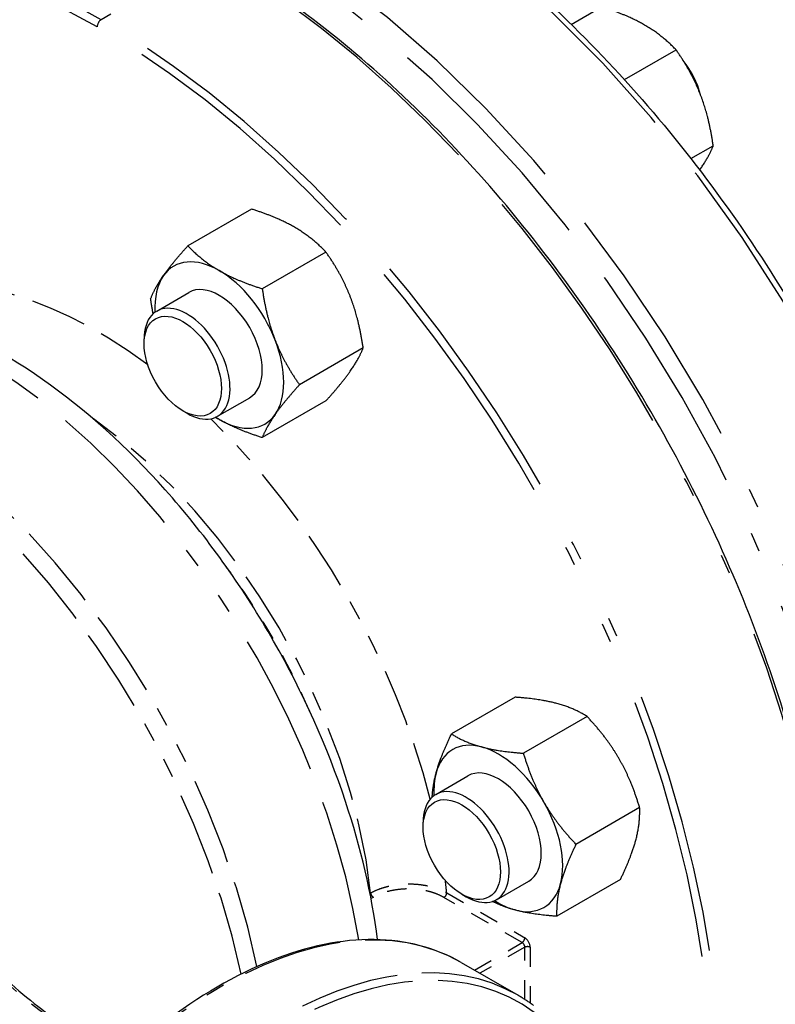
# Paper-space layout 'SHEET_1' of a CAD drawing. Header units: inches. Extents: x 3 to 360, y 8 to 227.
# Tile 33 of 98: x 60.2 to 64.09, y 113.38 to 118.44. Entities that reach past the tile are written whole.
import ezdxf

# ---------------------------------------------------------------- set-up
doc = ezdxf.new("R2010")
doc.units = ezdxf.units.IN
doc.header["$LTSCALE"] = 10.666667
doc.header["$MEASUREMENT"] = 0
doc.linetypes.add('DOUBLE_DASH_DOUBLE_DOT', pattern=[0.74, 0.24, -0.06, 0.24, -0.06, 0.01, -0.06, 0.01, -0.06])
doc.layers.get('0').update_dxf_attribs({"lineweight": 25})
doc.layers.add('PHANTOM', color=7, linetype='DOUBLE_DASH_DOUBLE_DOT', lineweight=25)

psp = doc.layouts.new('SHEET_1')

# ---------------------------------------------------------------- linework, layer by layer
for p, q in [((63.0378, 118.4196), (63.194, 118.5098)), ((63.3115, 118.1356), (63.5768, 118.2888)), ((63.6533, 117.7293), (63.7681, 117.7956)), ((61.3935, 117.4702), (61.066, 117.2811)), ((61.7762, 117.2492), (61.4487, 117.0602)), ((60.9058, 116.9458), (61.0715, 117.0415)), ((60.841, 116.7772), (60.841, 116.8027)), ((61.9676, 116.756), (61.6401, 116.5669)), ((61.2183, 116.4045), (61.384, 116.5002)), ((61.7762, 116.4838), (61.4487, 116.2947)), ((61.0399, 116.4327), (61.062, 116.42)), ((62.7493, 114.9601), (62.4218, 114.7711)), ((63.119, 114.8611), (62.7915, 114.672)), ((62.3408, 114.4602), (62.5065, 114.5559)), ((63.3896, 114.3923), (63.0621, 114.2033)), ((62.2761, 114.2916), (62.2761, 114.3171)), ((63.2905, 114.0226), (62.963, 113.8336)), ((62.6533, 113.9189), (62.819, 114.0146)), ((62.475, 113.9471), (62.4971, 113.9344)), ((62.4717, 113.596), (62.764, 113.4273))]:
    psp.add_line(p, q)
for centre, major_axis, start_param, end_param in [((63.5148, 118.0913), (-0.1406, 0.2436), 4.256606, 4.976651), ((61.2277, 116.7708), (-0.2344, 0.4059), 5.497787, 6.544985), ((61.2277, 116.7708), (-0.2344, 0.4059), 0.261799, 0.842622), ((61.2277, 116.7708), (-0.2344, 0.4059), 4.45059, 5.497787), ((61.2277, 116.7708), (-0.1562, 0.2706), 3.141593, 6.283185), ((61.062, 116.6751), (0.1562, -0.2706), 5.497787, 10.210176), ((61.2277, 116.7708), (0.2344, -0.4059), 0.261799, 1.308997), ((61.2277, 116.7708), (0.2344, -0.4059), 5.440564, 5.497787), ((61.2277, 116.7708), (0.2344, -0.4059), 5.497787, 6.544985), ((62.6628, 114.2852), (-0.2344, 0.4059), 5.759587, 6.806784), ((62.6628, 114.2852), (-0.2344, 0.4059), 4.712389, 5.759587), ((62.6628, 114.2852), (-0.1562, 0.2706), 3.141593, 6.283185), ((62.6628, 114.2852), (0.2344, -0.4059), 3.665191, 3.984214), ((62.4971, 114.1895), (0.1562, -0.2706), 5.497787, 10.210176), ((62.6628, 114.2852), (-0.2344, 0.4059), 3.665191, 4.712389), ((62.6628, 114.2852), (0.2344, -0.4059), 5.759587, 6.806784), ((62.6628, 114.2852), (0.2344, -0.4059), 5.440564, 5.759587)]:
    psp.add_ellipse(centre, major_axis=major_axis, ratio=0.57735, start_param=start_param, end_param=end_param)
for centre in [(61.0399, 116.6624), (62.475, 114.1768)]:
    psp.add_ellipse(centre, major_axis=(-0.1406, 0.2436), ratio=0.57735)
for points, knots in [([(59.7194, 119.439), (59.9594, 119.5776), (60.237, 119.6506), (60.8412, 119.6597), (61.1686, 119.5935), (61.8417, 119.3277), (62.1876, 119.126), (62.8602, 118.6082), (63.1867, 118.2919), (63.7872, 117.5775), (64.0612, 117.1796), (64.5294, 116.342), (64.7236, 115.9025), (65.0127, 115.0257), (65.1076, 114.5885), (65.1877, 113.7597), (65.1729, 113.3684), (65.0689, 112.8496), (65.0218, 112.6897), (64.962, 112.5418)], [1.963495, 1.963495, 1.963495, 1.963495, 2.274907, 2.274907, 2.592215, 2.592215, 2.914177, 2.914177, 3.236452, 3.236452, 3.558329, 3.558329, 3.880057, 3.880057, 4.201984, 4.201984, 4.524307, 4.524307, 4.681461, 4.681461, 4.681461, 4.681461]), ([(64.2616, 112.2967), (64.3031, 112.4346), (64.3349, 112.5812), (64.4082, 113.0957), (64.4047, 113.4965), (64.2893, 114.3387), (64.1772, 114.7799), (63.8562, 115.658), (63.6474, 116.0947), (63.1539, 116.9197), (62.8694, 117.3078), (62.2533, 117.9966), (61.9218, 118.297), (61.4601, 118.6262), (61.3359, 118.7063), (61.2116, 118.778)], [1.283069, 1.283069, 1.283069, 1.283069, 1.420073, 1.420073, 1.741021, 1.741021, 2.062087, 2.062087, 2.382967, 2.382967, 2.703778, 2.703778, 3.024683, 3.024683, 3.141593, 3.141593, 3.141593, 3.141593]), ([(62.0418, 113.7134), (62.012, 113.946), (61.9561, 114.1857), (61.7836, 114.705), (61.6582, 114.9842), (61.3564, 115.5127), (61.1803, 115.762), (60.7924, 116.2083), (60.5807, 116.405), (60.1381, 116.7258), (59.9071, 116.8494), (59.4484, 117.0016), (59.2198, 117.0322), (58.9186, 116.9983), (58.8372, 116.9809), (58.7588, 116.9554)], [1.72902, 1.72902, 1.72902, 1.72902, 2.013834, 2.013834, 2.347948, 2.347948, 2.680711, 2.680711, 3.014696, 3.014696, 3.351159, 3.351159, 3.680149, 3.680149, 3.805433, 3.805433, 3.805433, 3.805433]), ([(59.6847, 114.0473), (59.7255, 113.984), (59.7686, 113.9224), (59.8583, 113.8037), (59.905, 113.7466), (60.0013, 113.6377), (60.0508, 113.586), (60.1521, 113.4889), (60.2037, 113.4435), (60.3082, 113.3596), (60.361, 113.3211), (60.414, 113.2865)], [5.5829264, 5.5829264, 5.5829264, 5.5829264, 5.7097487, 5.7097487, 5.8365711, 5.8365711, 5.9633934, 5.9633934, 6.0902158, 6.0902158, 6.2170381, 6.2170381, 6.2170381, 6.2170381]), ([(62.4717, 113.596), (62.3404, 113.6718), (62.1886, 113.7116), (61.858, 113.716), (61.679, 113.6796), (61.311, 113.5336), (61.122, 113.4231), (60.7545, 113.1396), (60.5761, 112.9666), (60.248, 112.5758), (60.0983, 112.3581), (59.954, 112.0997), (59.938, 112.0703), (59.9224, 112.0407)], [2.356194, 2.356194, 2.356194, 2.356194, 2.668739, 2.668739, 2.986446, 2.986446, 3.308152, 3.308152, 3.630114, 3.630114, 3.951733, 3.951733, 3.992784, 3.992784, 3.992784, 3.992784]), ([(62.8441, 113.3747), (62.8389, 113.3786), (62.8338, 113.3823), (62.8233, 113.3897), (62.818, 113.3933), (62.8074, 113.4004), (62.8021, 113.4039), (62.7913, 113.4108), (62.7859, 113.4142), (62.775, 113.4208), (62.7695, 113.4241), (62.764, 113.4273)], [2.29040134, 2.29040134, 2.29040134, 2.29040134, 2.30355997, 2.30355997, 2.3167186, 2.3167186, 2.32987723, 2.32987723, 2.34303586, 2.34303586, 2.35619449, 2.35619449, 2.35619449, 2.35619449])]:
    psp.add_open_spline(points, degree=3, knots=knots)
for points, weights in [([(63.415, 118.4164), (63.3262, 118.4677), (63.194, 118.5098)], [1, 1.0930923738, 1.10906450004]), ([(63.5768, 118.2888), (63.5038, 118.3651), (63.415, 118.4164)], [1.10906450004, 1.0930923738, 1]), ([(63.702, 118.0593), (63.6576, 118.1737), (63.5768, 118.2888)], [1, 1.0930923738, 1.10906450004]), ([(63.7681, 117.7956), (63.7465, 117.9448), (63.702, 118.0593)], [1.10906450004, 1.0930923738, 1]), ([(63.702, 117.6765), (63.7465, 117.7397), (63.7681, 117.7956)], [1, 1.0930923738, 1.10906450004]), ([(63.6982, 117.6711), (63.7002, 117.6739), (63.702, 117.6765)], [1.0071706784, 1.00364443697, 1]), ([(61.6144, 117.3768), (61.5256, 117.4281), (61.3935, 117.4702)], [1, 1.0930923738, 1.10906450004]), ([(61.7762, 117.2492), (61.7032, 117.3255), (61.6144, 117.3768)], [1.10906450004, 1.0930923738, 1]), ([(60.9407, 117.1279), (60.9851, 117.1911), (61.066, 117.2811)], [1, 1.0930923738, 1.10906450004]), ([(61.066, 117.2811), (61.1389, 117.2048), (61.2277, 117.1536)], [1.10906450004, 1.0930923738, 1]), ([(61.9015, 117.0197), (61.8571, 117.1342), (61.7762, 117.2492)], [1, 1.0930923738, 1.10906450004]), ([(60.8746, 117.0089), (60.8963, 117.0647), (60.9407, 117.1279)], [1.10906450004, 1.0930923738, 1]), ([(61.2277, 117.1536), (61.3166, 117.1023), (61.4487, 117.0602)], [1, 1.0930923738, 1.10906450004]), ([(61.4487, 117.0602), (61.4704, 116.9109), (61.5148, 116.7965)], [1.10906450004, 1.0930923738, 1]), ([(60.8876, 116.9325), (60.8804, 116.969), (60.8746, 117.0089)], [1.09478662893, 1.10474533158, 1.10906450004]), ([(61.9676, 116.756), (61.9459, 116.9053), (61.9015, 117.0197)], [1.10906450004, 1.0930923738, 1]), ([(61.5148, 116.7965), (61.5592, 116.682), (61.6401, 116.5669)], [1, 1.0930923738, 1.10906450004]), ([(61.9015, 116.637), (61.9459, 116.7002), (61.9676, 116.756)], [1, 1.0930923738, 1.10906450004]), ([(61.7762, 116.4838), (61.8571, 116.5738), (61.9015, 116.637)], [1.10906450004, 1.0930923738, 1]), ([(61.6401, 116.5669), (61.5592, 116.4769), (61.5148, 116.4137)], [1.10906450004, 1.0930923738, 1]), ([(61.2277, 116.3881), (61.218, 116.3937), (61.2085, 116.3996)], [1, 1.00944211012, 1.01809084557]), ([(61.5148, 116.4137), (61.4704, 116.3506), (61.4487, 116.2947)], [1, 1.0930923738, 1.10906450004]), ([(61.4487, 116.2947), (61.3166, 116.3368), (61.2277, 116.3881)], [1.10906450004, 1.0930923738, 1]), ([(62.9637, 114.9277), (62.8779, 114.9507), (62.7493, 114.9601)], [1, 1.0930923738, 1.10906450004]), ([(63.119, 114.8611), (63.0495, 114.9047), (62.9637, 114.9277)], [1.10906450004, 1.0930923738, 1]), ([(63.2839, 114.6438), (63.2211, 114.7526), (63.119, 114.8611)], [1, 1.0930923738, 1.10906450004]), ([(62.3426, 114.5691), (62.3656, 114.6549), (62.4218, 114.7711)], [1, 1.0930923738, 1.10906450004]), ([(62.4218, 114.7711), (62.4912, 114.7274), (62.577, 114.7044)], [1.10906450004, 1.0930923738, 1]), ([(62.577, 114.7044), (62.6628, 114.6815), (62.7915, 114.672)], [1, 1.0930923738, 1.10906450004]), ([(62.7915, 114.672), (62.8344, 114.5293), (62.8972, 114.4205)], [1.10906450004, 1.0930923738, 1]), ([(63.3896, 114.3923), (63.3467, 114.535), (63.2839, 114.6438)], [1.10906450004, 1.0930923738, 1]), ([(62.3229, 114.4472), (62.3258, 114.5062), (62.3426, 114.5691)], [1.09372412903, 1.06659519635, 1]), ([(62.8972, 114.4205), (62.96, 114.3118), (63.0621, 114.2033)], [1, 1.0930923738, 1.10906450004]), ([(63.3697, 114.2246), (63.3926, 114.3104), (63.3896, 114.3923)], [1, 1.0930923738, 1.10906450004]), ([(63.2905, 114.0226), (63.3467, 114.1388), (63.3697, 114.2246)], [1.10906450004, 1.0930923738, 1]), ([(63.0621, 114.2033), (63.0059, 114.0871), (62.983, 114.0013)], [1.10906450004, 1.0930923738, 1]), ([(62.983, 114.0013), (62.96, 113.9155), (62.963, 113.8336)], [1, 1.0930923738, 1.10906450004]), ([(62.7486, 113.866), (62.6857, 113.8829), (62.6331, 113.9099)], [1, 1.06659519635, 1.09372412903]), ([(62.963, 113.8336), (62.8344, 113.843), (62.7486, 113.866)], [1.10906450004, 1.0930923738, 1])]:
    psp.add_rational_spline(points, weights, degree=2)
at = {"layer": 'PHANTOM', "ltscale": 0.040548}
psp.add_line((61.1968, 118.7766), (60.6206, 118.4439), dxfattribs=at)
at = {"layer": 'PHANTOM', "ltscale": 0.000137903}
psp.add_line((62.0028, 113.9512), (62.0061, 113.9531), dxfattribs=at)
at = {"layer": 'PHANTOM', "ltscale": 0.000740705}
psp.add_line((62.02, 113.9312), (62.008, 113.9243), dxfattribs=at)
at = {"layer": 'PHANTOM', "ltscale": 0.028244}
for p, q in [((62.785, 113.6984), (62.3832, 113.9304)), ((62.3971, 113.9545), (62.799, 113.7225))]:
    psp.add_line(p, q, dxfattribs=at)
at = {"layer": 'PHANTOM', "ltscale": 0.017203}
psp.add_line((62.5397, 113.5568), (62.785, 113.6984), dxfattribs=at)
at = {"layer": 'PHANTOM', "ltscale": 0.016221}
psp.add_line((62.799, 113.6743), (62.5676, 113.5407), dxfattribs=at)
at = {"layer": 'PHANTOM', "ltscale": 0.016292}
psp.add_line((62.799, 113.4059), (62.799, 113.6743), dxfattribs=at)
at = {"layer": 'PHANTOM', "ltscale": 0.017436}
psp.add_line((62.8268, 113.6743), (62.8268, 113.3872), dxfattribs=at)
at = {"layer": 'PHANTOM', "ltscale": 0.466971}
psp.add_ellipse((66.3888, 118.0935), major_axis=(-2.2187, 3.843), ratio=0.57735, start_param=3.414948, end_param=6.737499, dxfattribs=at)
at = {"layer": 'PHANTOM', "ltscale": 0.515468}
psp.add_ellipse((61.9694, 115.5419), major_axis=(-2.25, 3.8971), ratio=0.57735, start_param=3.570677, end_param=6.283185, dxfattribs=at)
at = {"layer": 'PHANTOM', "ltscale": 0.504956}
psp.add_ellipse((61.439, 115.2357), major_axis=(-2.25, 3.8971), ratio=0.57735, start_param=3.625993, end_param=6.283185, dxfattribs=at)
at = {"layer": 'PHANTOM', "ltscale": 0.475082}
psp.add_ellipse((61.3948, 115.2102), major_axis=(-2.2187, 3.843), ratio=0.57735, start_param=3.609385, end_param=6.144584, dxfattribs=at)
at = {"layer": 'PHANTOM', "ltscale": 0.280908}
psp.add_ellipse((60.5997, 114.7512), major_axis=(-2.2392, 3.8784), ratio=0.57735, start_param=5.497787, end_param=6.755831, dxfattribs=at)
at = {"layer": 'PHANTOM', "ltscale": 0.176491}
psp.add_ellipse((60.6206, 114.7632), major_axis=(-2.2539, 3.9039), ratio=0.57735, start_param=5.497787, end_param=6.283185, dxfattribs=at)
at = {"layer": 'PHANTOM', "ltscale": 0.53009}
psp.add_ellipse((61.1968, 115.0959), major_axis=(-2.2539, 3.9039), ratio=0.57735, start_param=3.6414, end_param=5.497787, dxfattribs=at)
at = {"layer": 'PHANTOM', "ltscale": 0.002213}
psp.add_ellipse((60.6206, 118.4198), major_axis=(-0.0148, -0.0256), ratio=0.57735, start_param=3.926991, end_param=5.497787, dxfattribs=at)
at = {"layer": 'PHANTOM', "ltscale": 0.528145}
psp.add_ellipse((60.6206, 114.7632), major_axis=(-2.2539, 3.9039), ratio=0.57735, start_param=3.648214, end_param=5.497787, dxfattribs=at)
at = {"layer": 'PHANTOM', "ltscale": 0.527916}
psp.add_ellipse((60.5997, 114.7512), major_axis=(-2.2392, 3.8784), ratio=0.57735, start_param=3.636826, end_param=5.497787, dxfattribs=at)
at = {"layer": 'PHANTOM', "ltscale": 0.112817}
psp.add_ellipse((60.5997, 114.7512), major_axis=(-1.2795, 2.2162), ratio=0.57735, start_param=5.353482, end_param=6.23814, dxfattribs=at)
at = {"layer": 'PHANTOM', "ltscale": 0.285723}
psp.add_ellipse((59.9678, 114.3863), major_axis=(-1.4272, 2.4719), ratio=0.57735, start_param=4.128869, end_param=6.136512, dxfattribs=at)
at = {"layer": 'PHANTOM', "ltscale": 0.151777}
psp.add_ellipse((60.4048, 114.6386), major_axis=(-1.1417, 1.9775), ratio=0.57735, start_param=4.05555, end_param=5.389044, dxfattribs=at)
at = {"layer": 'PHANTOM', "ltscale": 0.116541}
psp.add_ellipse((60.5997, 114.7512), major_axis=(-1.2795, 2.2162), ratio=0.57735, start_param=4.255473, end_param=5.169305, dxfattribs=at)
at = {"layer": 'PHANTOM', "ltscale": 0.174468}
psp.add_ellipse((59.471, 114.0995), major_axis=(-1.4272, 2.4719), ratio=0.57735, start_param=4.188063, end_param=5.414244, dxfattribs=at)
at = {"layer": 'PHANTOM', "ltscale": 0.168232}
psp.add_ellipse((59.367, 114.0395), major_axis=(-1.4484, 2.5087), ratio=0.57735, start_param=4.199377, end_param=5.364408, dxfattribs=at)
at = {"layer": 'PHANTOM', "ltscale": 0.043031}
psp.add_ellipse((60.3575, 114.6113), major_axis=(-1.1417, 1.9775), ratio=0.57735, start_param=4.523042, end_param=4.901736, dxfattribs=at)
at = {"layer": 'PHANTOM', "ltscale": 0.056041}
psp.add_ellipse((60.4821, 114.6833), major_axis=(-0.8875, 1.5372), ratio=0.57735, start_param=1.655936, end_param=2.290047, dxfattribs=at)
at = {"layer": 'PHANTOM', "ltscale": 0.003559}
psp.add_ellipse((60.5997, 114.7512), major_axis=(-1.2795, 2.2162), ratio=0.57735, start_param=4.042633, end_param=4.071296, dxfattribs=at)
at = {"layer": 'PHANTOM', "ltscale": 0.001316}
psp.add_ellipse((62.02, 113.9472), major_axis=(0.0098, -0.017), ratio=0.57735, start_param=4.05555, end_param=5.497787, dxfattribs=at)
at = {"layer": 'PHANTOM', "ltscale": 0.001442}
for centre, major_axis, start_param, end_param in [((62.3832, 113.9465), (-0.0098, -0.017), 0.785398, 2.356194), ((62.785, 113.7145), (-0.0098, -0.017), 0.785398, 2.356194), ((62.785, 113.6823), (-0.0098, 0.017), 3.926991, 5.497787), ((62.8129, 113.6662), (-0.0197, 0), 3.926991, 5.497787)]:
    psp.add_ellipse(centre, major_axis=major_axis, ratio=0.57735, start_param=start_param, end_param=end_param, dxfattribs=at)
at = {"layer": 'PHANTOM', "ltscale": 0.200759}
for centre in [(61.2414, 111.4651), (61.5337, 111.2963)]:
    psp.add_ellipse(centre, major_axis=(1.2303, 2.131), ratio=0.57735, start_param=0, end_param=1.636589, dxfattribs=at)
at = {"layer": 'PHANTOM', "ltscale": 0.002985}
psp.add_ellipse((62.799, 113.6904), major_axis=(0.0197, -0.0341), ratio=0.57735, start_param=0.785398, end_param=2.356194, dxfattribs=at)
at = {"layer": 'PHANTOM', "ltscale": 0.206327}
psp.add_ellipse((61.5546, 111.2843), major_axis=(1.2156, 2.1054), ratio=0.57735, start_param=6.217392, end_param=7.919775, dxfattribs=at)
at = {"layer": 'PHANTOM', "ltscale": 0.02156}
psp.add_open_spline([(62.0061, 113.9531), (62.0191, 113.9606), (62.033, 113.9672), (62.0555, 113.9759), (62.0632, 113.9786), (62.0792, 113.9835), (62.0875, 113.9858), (62.1126, 113.9918), (62.1299, 113.9949), (62.1653, 113.999), (62.1836, 114.0001), (62.2196, 114.0002), (62.2376, 113.9993), (62.2643, 113.9963), (62.2731, 113.9951), (62.2904, 113.9922), (62.2989, 113.9905), (62.3238, 113.9847), (62.3398, 113.9798), (62.3701, 113.9684), (62.3842, 113.9618), (62.3971, 113.9545)], degree=3, knots=[0, 0, 0, 0, 0.00137062, 0.00137062, 0.00205593, 0.00205593, 0.00274124, 0.00274124, 0.00411186, 0.00411186, 0.00548248, 0.00548248, 0.0068531, 0.0068531, 0.00753841, 0.00753841, 0.00822372, 0.00822372, 0.00959435, 0.00959435, 0.01096497, 0.01096497, 0.01096497, 0.01096497], dxfattribs=at)
at = {"layer": 'PHANTOM', "ltscale": 0.020023}
psp.add_open_spline([(62.3832, 113.9304), (62.3712, 113.9373), (62.3582, 113.9435), (62.3371, 113.9516), (62.3299, 113.9542), (62.315, 113.9587), (62.2999, 113.9629), (62.2842, 113.9662), (62.2681, 113.969), (62.2599, 113.9702), (62.2351, 113.9732), (62.2184, 113.9741), (62.1849, 113.9742), (62.1679, 113.9733), (62.135, 113.9696), (62.119, 113.9669), (62.0956, 113.9614), (62.0879, 113.9593), (62.073, 113.9547), (62.0658, 113.9522), (62.0449, 113.9442), (62.0319, 113.9381), (62.02, 113.9312)], degree=3, knots=[0, 0, 0, 0, 0.00128375, 0.00128375, 0.00192563, 0.00192563, 0.0025675, 0.00320938, 0.00320938, 0.00385126, 0.00385126, 0.00513501, 0.00513501, 0.00641876, 0.00641876, 0.00770251, 0.00770251, 0.00834439, 0.00834439, 0.00898626, 0.00898626, 0.01027001, 0.01027001, 0.01027001, 0.01027001], dxfattribs=at)

doc.saveas('drawing.dxf')
